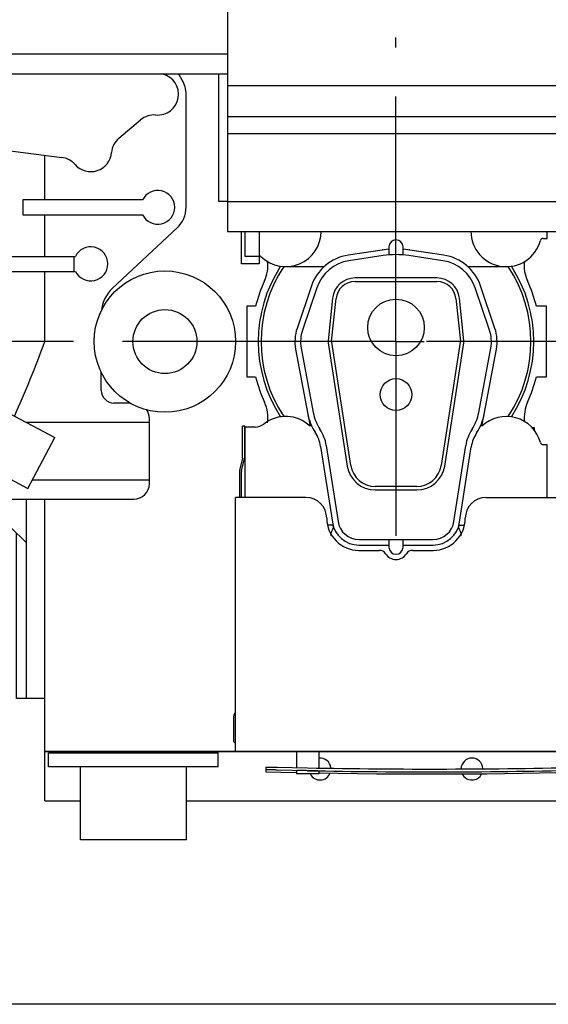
# Model space of a CAD drawing. Header units: millimetres. Extents: x 0 to 841, y 0 to 594.
# Tile 40 of 72: x 543 to 581, y 168 to 238. Entities that reach past the tile are written whole.
import ezdxf
from ezdxf.enums import TextEntityAlignment as Align

# ---------------------------------------------------------------- set-up
doc = ezdxf.new("R2010")
doc.units = ezdxf.units.MM
doc.header["$LTSCALE"] = 46.255
doc.linetypes.add('CENTER', pattern=[0.6, 0.375, -0.075, 0.075, -0.075])
doc.layers.get('0').update_dxf_attribs({"linetype": 'CONTINUOUS'})
for name, color, linetype in [('25007_040000_IMO-2_SKL_PBL465', 7, 'CONTINUOUS'), ('25007_040000_IMO-2_SKL_PBL466', 7, 'CONTINUOUS'), ('25007_040000_IMO-2_SKL_PBL468', 7, 'CONTINUOUS'), ('25007_040000_TLKS_KS_V_ABL435', 7, 'CONTINUOUS'), ('25007_041000_TLKS_KS_V_ABL459', 7, 'CONTINUOUS'), ('25007_042000_TLKS_KS_TL_V_ABL436', 7, 'CONTINUOUS'), ('25007_116500_01_SIMPLE1_C_ABL581', 7, 'CONTINUOUS'), ('25007_116500_03_SIMPLE1_T2_C_PBL582', 7, 'CONTINUOUS'), ('25007_210700_21_SIMPLE1_A_ABL482', 7, 'CONTINUOUS'), ('25007_210700_21_SIMPLE1_T1_A_PBL483', 7, 'CONTINUOUS'), ('25007_210700_21_SIMPLE1_T2_A_PBL499', 7, 'CONTINUOUS'), ('25007_724000_05_SIMPLE1_G_ABL448', 7, 'CONTINUOUS'), ('25007_724000_05_SIMPLE1_T1_G_PBL449', 7, 'CONTINUOUS'), ('25007_731000_20_SIMPLE1_B_ABL460', 7, 'CONTINUOUS'), ('25007_731000_20_SIMPLE1_T1_B_PBL464', 7, 'CONTINUOUS'), ('25007_731000_20_SIMPLE1_T2_B_PBL461', 7, 'CONTINUOUS'), ('25007_731000_20_SIMPLE1_T3_B_PBL462', 7, 'CONTINUOUS'), ('25007_884500_28_SIMPLE1_X_ABL467', 7, 'CONTINUOUS'), ('25087_000000_IMO-2_SKL_PBL470', 7, 'CONTINUOUS'), ('25087_000000_IMO-2_SKL_PBL471', 7, 'CONTINUOUS'), ('25087_000000_TLKS_MARKETING_ABL434', 7, 'CONTINUOUS'), ('25087_000000_TRENNSTELLEN_TLKS_PBL469', 7, 'CONTINUOUS'), ('25087_030000_TLKS_V_ABL443', 7, 'CONTINUOUS'), ('25087_100000_TLKS_V_ABL472', 7, 'CONTINUOUS'), ('25087_111000_21_SIMPLE1_A_ABL473', 7, 'CONTINUOUS'), ('25087_111000_21_SIMPLE1_T1_A_PBL474', 7, 'CONTINUOUS'), ('25087_111000_21_SIMPLE1_T2_A_PBL484', 7, 'CONTINUOUS'), ('25087_111200_24_SIMPLE1_T1_X_PBL476', 7, 'CONTINUOUS'), ('25087_111200_24_SIMPLE1_T2_X_PBL485', 7, 'CONTINUOUS'), ('25087_111200_24_SIMPLE1_X_ABL475', 7, 'CONTINUOUS'), ('25087_171000_21_SIMPLE1_A_ABL479', 7, 'CONTINUOUS'), ('25087_171000_21_SIMPLE1_T1_A_PBL480', 7, 'CONTINUOUS'), ('25087_200000_TLKS_V_ABL481', 7, 'CONTINUOUS'), ('25087_700000_TLKS_V_ABL444', 7, 'CONTINUOUS'), ('25087_722000_27_SIMPLE1_A_ABL445', 7, 'CONTINUOUS'), ('25087_722000_27_SIMPLE1_T1_A_PBL446', 7, 'CONTINUOUS'), ('top_7_VBL433', 7, 'CONTINUOUS')]:
    doc.layers.add(name, color=color, linetype=linetype)
doc.styles.get("Standard").update_dxf_attribs({"font": 'txt', "width": 0.6})
doc.dimstyles.new('DIMSTYLE_2', dxfattribs={"dimtxt": 3.5, "dimasz": 3.5, "dimexe": 1.8, "dimexo": 0, "dimgap": 0.875, "dimtad": 1, "dimdec": 0, "dimlfac": 20, "dimdsep": 46, "dimtxsty": 'Standard', "dimblk": '_FILLED', "dimblk1": '_FILLED', "dimblk2": '_FILLED', "dimcen": 0.09, "dimadec": 0, "dimazin": 0, "dimtp": 2, "dimtm": 2, "dimtfac": 1, "dimtdec": 0, "dimtofl": 0, "dimtmove": 0, "dimatfit": 3, "dimldrblk": '_FILLED', "dimfxl": 1, "dimtolj": 1, "dimarcsym": 0})

# ---------------------------------------------------------------- blocks, each defined once
blk = doc.blocks.new('_FILLED')
at = {"color": 0, "linetype": 'ByBlock'}
blk.add_solid([(0, 0), (-1, 0.167), (-1, -0.167)], dxfattribs=at)
blk = doc.blocks.new('*D3')
at = {"color": 2, "linetype": 'Continuous'}
for p, q in [((481.565, 282.675), (444.95, 282.675)), ((446.75, 282.675), (446.75, 225.388)), ((446.75, 168.101), (446.75, 225.388)), ((740.412, 168.101), (444.95, 168.101))]:
    blk.add_line(p, q, dxfattribs=at)
at = {"color": 2, "linetype": 'Continuous', "xscale": 3.5, "yscale": 3.5, "zscale": 3.5}
for p, rotation in [((446.75, 282.675), 90), ((446.75, 168.101), 270)]:
    blk.add_blockref('_FILLED', p, dxfattribs=dict(at, rotation=rotation))
at = {"color": 2, "linetype": 'Continuous', "width": 0.636905}
blk.add_text('2291', height=3.5, rotation=90, dxfattribs=at).set_placement((445.875, 225.388), align=Align.CENTER)
blk = doc.blocks.new('25007_724000_05_SIMPLE1_T1_G_PBL449', base_point=(530.225, 212.639))
at = {"layer": '25007_724000_05_SIMPLE1_T1_G_PBL449', "color": 7, "linetype": 'Continuous'}
for p, q in [((530.8, 230), (530.8, 233.925)), ((554.882, 233.5), (554.637, 233.925)), ((555.15, 224.5), (555.15, 232.5)), ((550.4, 229.397), (551.925, 230.682)), ((522.576, 230), (530.8, 230)), ((530.8, 230), (546.354, 228.028)), ((545.15, 225.024), (545.15, 228.181)), ((543.592, 225.024), (543.592, 223.976)), ((552.07, 225.024), (543.592, 225.024)), ((543.592, 223.976), (552.07, 223.976)), ((545.15, 221.025), (545.15, 223.976)), ((549.945, 218.777), (554.514, 223.037)), ((521.79, 220.925), (524.914, 219.275)), ((521.8, 221.025), (547.321, 221.025)), ((547.2, 221.025), (547.2, 219.968)), ((521.459, 219.275), (522.213, 220.702)), ((523.603, 219.968), (547.325, 219.968)), ((545.15, 215), (545.15, 219.968)), ((526.15, 218.622), (545.862, 208.211)), ((528.042, 213.019), (529.943, 216.619)), ((545.15, 215), (541.344, 215)), ((526.15, 214.018), (543.961, 204.611)), ((549.15, 211.55), (549.15, 212.846)), ((538.005, 207.757), (539.906, 211.357)), ((551.198, 210.65), (550.05, 210.65)), ((543.829, 209.285), (552.55, 209.285)), ((552.55, 204.952), (552.55, 209.548)), ((543.961, 204.611), (545.862, 208.211)), ((505.3, 196.95), (505.3, 205.175)), ((540.809, 205.215), (542.818, 205.215)), ((544.28, 205.215), (552.55, 205.215)), ((540.074, 203.85), (551.447, 203.85)), ((505.3, 196.95), (510.9, 196.95)), ((533.298, 193.25), (511.635, 193.25)), ((511.635, 193.25), (511.705, 192.951)), ((532.479, 193.25), (530.652, 192.785)), ((511.705, 192.951), (512.398, 192.785)), ((512.4, 192.786), (512.4, 191.35)), ((530.65, 192.786), (530.65, 191.35)), ((512.404, 191.35), (512.404, 192.3)), ((512.404, 192.3), (515.358, 192.3)), ((515.396, 192.217), (514.871, 192.3)), ((515.396, 191.35), (515.396, 192.217)), ((515.396, 192.217), (515.4, 192.214)), ((515.4, 192.214), (515.4, 191.35)), ((520.025, 191.779), (520.029, 191.781)), ((520.025, 191.779), (520.025, 191.35)), ((520.029, 191.35), (520.029, 191.781)), ((520.141, 192.3), (522.909, 192.3)), ((523.021, 191.35), (523.021, 191.781)), ((523.021, 191.781), (523.025, 191.779)), ((523.025, 191.779), (523.025, 191.35)), ((527.65, 192.214), (527.654, 192.217)), ((527.65, 192.214), (527.65, 191.35)), ((528.179, 192.3), (527.654, 192.217)), ((527.654, 191.35), (527.654, 192.217)), ((527.692, 192.3), (530.646, 192.3)), ((530.646, 191.35), (530.646, 192.3)), ((515.4, 191.35), (512.4, 191.35)), ((523.025, 191.35), (520.025, 191.35)), ((530.65, 191.35), (527.65, 191.35))]:
    blk.add_line(p, q, dxfattribs=at)
for centre, radius, start, end in [((553.138, 232.5), 1.475, 265.2541, 75.53459), ((553.15, 232.5), 2, 0, 30), ((552.892, 229.535), 1.5, 85.2541, 130.14039), ((551.367, 228.25), 1.5, 130.14039, 175.17954), ((546.165, 226.54), 1.5, 41.21367, 82.774), ((548.403, 228.5), 1.475, 221.21367, 355.17954), ((553.15, 224.5), 1.2, 205.88874, 154.11126), ((553.15, 224.5), 2, 313, 360), ((548.406, 220.5), 1.205, 206.2081, 154.19913), ((551.65, 216.948), 2.5, 133, 175.02127), ((474.79, 240.458), 74.824, 335.74362, 340.10881), ((550.05, 211.55), 0.9, 180, 270), ((551.447, 209.548), 1.103, 0, 35.72492), ((1400.349, 206.112), 889.865, 180.060304, 180.407112), ((551.447, 204.952), 1.103, 270, 360), ((566.622, 206.134), 56.474, 186.45166, 189.3597), ((568.37, 206.438), 58.247, 189.37465, 193.08587), ((521.525, 232.5), 40.75, 261.35503, 267.8891), ((521.525, 232.5), 40.747, 267.89546, 272.10454), ((521.525, 232.5), 40.75, 272.11128, 278.64497)]:
    blk.add_arc(centre, radius, start, end, dxfattribs=at)
for points, knots in [([(533.298, 193.25), (534.065, 194.303), (536.953, 198.413), (539.545, 202.736), (541.241, 206.048)], [0, 0, 0, 0, 0.259372, 1, 1, 1, 1]), ([(512.4, 192.786), (512.414, 192.789), (512.438, 192.838), (512.461, 192.922), (512.488, 193.07), (512.503, 193.184), (512.511, 193.25)], [0, 0, 0, 0, 0.088968, 0.280729, 0.583942, 1, 1, 1, 1]), ([(515.238, 193.25), (515.254, 193.048), (515.278, 192.777), (515.323, 192.461), (515.345, 192.346), (515.358, 192.3)], [0, 0, 0, 0, 0.63398, 0.85046, 1, 1, 1, 1]), ([(520.141, 192.3), (520.149, 192.364), (520.182, 192.68), (520.205, 192.997), (520.222, 193.25)], [0, 0, 0, 0, 0.203325, 1, 1, 1, 1]), ([(522.828, 193.25), (522.834, 193.156), (522.857, 192.839), (522.883, 192.522), (522.909, 192.3)], [0, 0, 0, 0, 0.296538, 1, 1, 1, 1]), ([(527.692, 192.3), (527.705, 192.346), (527.727, 192.461), (527.772, 192.777), (527.796, 193.048), (527.812, 193.25)], [0, 0, 0, 0, 0.14954, 0.36602, 1, 1, 1, 1]), ([(530.539, 193.25), (530.547, 193.184), (530.562, 193.07), (530.589, 192.922), (530.612, 192.838), (530.636, 192.789), (530.65, 192.786)], [0, 0, 0, 0, 0.416059, 0.719271, 0.911032, 1, 1, 1, 1])]:
    blk.add_open_spline(points, degree=3, knots=knots, dxfattribs=at)
blk = doc.blocks.new('25007_040000_IMO-2_SKL_PBL466', base_point=(562.95, 193.175))
at = {"layer": '25007_040000_IMO-2_SKL_PBL466', "color": 40, "linetype": 'Continuous'}
for p, q in [((545.15, 182.5), (545.15, 203.85)), ((545.15, 186), (558.65, 186)), ((545.15, 182.5), (547.675, 182.5)), ((555.175, 182.5), (580.75, 182.5))]:
    blk.add_line(p, q, dxfattribs=at)
blk = doc.blocks.new('25007_724000_05_SIMPLE1_G_ABL448', base_point=(543.025, 208.214))
at = {"layer": '25007_040000_IMO-2_SKL_PBL466'}
blk.add_blockref('25007_040000_IMO-2_SKL_PBL466', (562.95, 193.175), dxfattribs=at)
at = {"layer": '25007_724000_05_SIMPLE1_T1_G_PBL449'}
blk.add_blockref('25007_724000_05_SIMPLE1_T1_G_PBL449', (530.225, 212.639), dxfattribs=at)
blk = doc.blocks.new('25007_116500_03_SIMPLE1_T2_C_PBL582', base_point=(553.65, 215))
at = {"layer": '25007_116500_03_SIMPLE1_T2_C_PBL582', "color": 7, "linetype": 'Continuous'}
for radius in [5, 2.263]:
    blk.add_circle((553.65, 215), radius, dxfattribs=at)
blk = doc.blocks.new('25007_116500_01_SIMPLE1_C_ABL581', base_point=(553.65, 215))
at = {"layer": '25007_116500_03_SIMPLE1_T2_C_PBL582'}
blk.add_blockref('25007_116500_03_SIMPLE1_T2_C_PBL582', (553.65, 215), dxfattribs=at)
blk = doc.blocks.new('25007_042000_TLKS_KS_TL_V_ABL436', base_point=(528.75, 214.057))
at = {"layer": '25007_116500_01_SIMPLE1_C_ABL581'}
blk.add_blockref('25007_116500_01_SIMPLE1_C_ABL581', (553.65, 215), dxfattribs=at)
at = {"layer": '25007_724000_05_SIMPLE1_G_ABL448'}
blk.add_blockref('25007_724000_05_SIMPLE1_G_ABL448', (543.025, 208.214), dxfattribs=at)
blk = doc.blocks.new('25007_731000_20_SIMPLE1_T2_B_PBL461', base_point=(539.575, 193.175))
at = {"layer": '25007_731000_20_SIMPLE1_T2_B_PBL461', "color": 7, "linetype": 'Continuous'}
for p, q in [((542.75, 203.85), (542.75, 182.5)), ((536.4, 197.765), (536.4, 182.5)), ((536.4, 182.5), (542.75, 182.5))]:
    blk.add_line(p, q, dxfattribs=at)
blk = doc.blocks.new('25007_731000_20_SIMPLE1_T3_B_PBL462', base_point=(539.575, 193.175))
at = {"layer": '25007_731000_20_SIMPLE1_T3_B_PBL462', "color": 7, "linetype": 'Continuous'}
for p, q in [((542.75, 203.85), (542.75, 182.5)), ((536.4, 197.765), (536.4, 182.5)), ((536.4, 182.5), (542.75, 182.5))]:
    blk.add_line(p, q, dxfattribs=at)
blk = doc.blocks.new('25007_731000_20_SIMPLE1_T1_B_PBL464', base_point=(543.95, 196.8))
at = {"layer": '25007_731000_20_SIMPLE1_T1_B_PBL464', "color": 7, "linetype": 'Continuous'}
for p, q in [((543.85, 189.75), (543.85, 203.85)), ((543.85, 200.75), (542.75, 201.85)), ((543.15, 189.75), (543.15, 201.45)), ((543.85, 189.75), (543.15, 189.75)), ((545.15, 189.75), (543.85, 189.75))]:
    blk.add_line(p, q, dxfattribs=at)
blk = doc.blocks.new('25007_040000_IMO-2_SKL_PBL465', base_point=(562.95, 193.175))
at = {"layer": '25007_040000_IMO-2_SKL_PBL465', "color": 40, "linetype": 'Continuous'}
for p, q in [((545.15, 182.5), (545.15, 203.85)), ((545.15, 186), (558.65, 186)), ((545.15, 182.5), (547.675, 182.5)), ((555.175, 182.5), (580.75, 182.5))]:
    blk.add_line(p, q, dxfattribs=at)
blk = doc.blocks.new('25007_731000_20_SIMPLE1_B_ABL460', base_point=(558.575, 193.175))
at = {"layer": '25007_040000_IMO-2_SKL_PBL465'}
blk.add_blockref('25007_040000_IMO-2_SKL_PBL465', (562.95, 193.175), dxfattribs=at)
at = {"layer": '25007_731000_20_SIMPLE1_T1_B_PBL464'}
blk.add_blockref('25007_731000_20_SIMPLE1_T1_B_PBL464', (543.95, 196.8), dxfattribs=at)
at = {"layer": '25007_731000_20_SIMPLE1_T2_B_PBL461'}
blk.add_blockref('25007_731000_20_SIMPLE1_T2_B_PBL461', (539.575, 193.175), dxfattribs=at)
at = {"layer": '25007_731000_20_SIMPLE1_T3_B_PBL462'}
blk.add_blockref('25007_731000_20_SIMPLE1_T3_B_PBL462', (539.575, 193.175), dxfattribs=at)
blk = doc.blocks.new('25007_040000_IMO-2_SKL_PBL468', base_point=(562.95, 193.175))
at = {"layer": '25007_040000_IMO-2_SKL_PBL468', "color": 40, "linetype": 'Continuous'}
for p, q in [((545.15, 182.5), (545.15, 203.85)), ((545.15, 186), (558.65, 186)), ((545.15, 182.5), (547.675, 182.5)), ((555.175, 182.5), (580.75, 182.5))]:
    blk.add_line(p, q, dxfattribs=at)
blk = doc.blocks.new('25007_884500_28_SIMPLE1_X_ABL467', base_point=(562.95, 193.175))
at = {"layer": '25007_040000_IMO-2_SKL_PBL468'}
blk.add_blockref('25007_040000_IMO-2_SKL_PBL468', (562.95, 193.175), dxfattribs=at)
blk = doc.blocks.new('25007_041000_TLKS_KS_V_ABL459', base_point=(558.575, 193.175))
at = {"layer": '25007_731000_20_SIMPLE1_B_ABL460'}
blk.add_blockref('25007_731000_20_SIMPLE1_B_ABL460', (558.575, 193.175), dxfattribs=at)
at = {"layer": '25007_884500_28_SIMPLE1_X_ABL467'}
blk.add_blockref('25007_884500_28_SIMPLE1_X_ABL467', (562.95, 193.175), dxfattribs=at)
blk = doc.blocks.new('25007_040000_TLKS_KS_V_ABL435', base_point=(528.75, 214.057))
at = {"layer": '25007_041000_TLKS_KS_V_ABL459'}
blk.add_blockref('25007_041000_TLKS_KS_V_ABL459', (558.575, 193.175), dxfattribs=at)
at = {"layer": '25007_042000_TLKS_KS_TL_V_ABL436'}
blk.add_blockref('25007_042000_TLKS_KS_TL_V_ABL436', (528.75, 214.057), dxfattribs=at)
blk = doc.blocks.new('25087_722000_27_SIMPLE1_T1_A_PBL446', base_point=(608.868, 249.674))
at = {"layer": '25087_722000_27_SIMPLE1_T1_A_PBL446', "color": 7, "linetype": 'Continuous'}
for p, q in [((558.075, 269.525), (558.075, 222.8)), ((558.075, 235.345), (521.475, 235.345)), ((558.075, 233.925), (521.475, 233.925)), ((557.475, 224.922), (557.475, 233.925)), ((558.075, 233.115), (732.815, 233.115)), ((558.075, 230.922), (732.815, 230.922)), ((558.075, 229.712), (732.815, 229.712)), ((558.075, 224.922), (557.475, 224.922)), ((558.075, 224.916), (732.815, 224.916)), ((558.075, 222.8), (730.55, 222.8)), ((559.075, 220.497), (559.075, 222.8)), ((560.325, 222.8), (560.325, 220.497)), ((560.325, 220.497), (559.075, 220.497))]:
    blk.add_line(p, q, dxfattribs=at)
blk = doc.blocks.new('25087_722000_27_SIMPLE1_A_ABL445', base_point=(608.867625, 249.673575))
at = {"layer": '25087_722000_27_SIMPLE1_T1_A_PBL446'}
blk.add_blockref('25087_722000_27_SIMPLE1_T1_A_PBL446', (608.867625, 249.673575), dxfattribs=at)
blk = doc.blocks.new('25087_700000_TLKS_V_ABL444', base_point=(608.867625, 249.673575))
at = {"layer": '25087_722000_27_SIMPLE1_A_ABL445'}
blk.add_blockref('25087_722000_27_SIMPLE1_A_ABL445', (608.867625, 249.673575), dxfattribs=at)
blk = doc.blocks.new('25087_111000_21_SIMPLE1_T1_A_PBL474', base_point=(648.825, 214.07))
at = {"layer": '25087_111000_21_SIMPLE1_T1_A_PBL474', "color": 7, "linetype": 'Continuous'}
for p, q in [((545.15, 182.5), (545.15, 203.85)), ((558.65, 186), (545.15, 186)), ((545.15, 182.5), (547.675, 182.5)), ((555.175, 182.5), (734.4, 182.5))]:
    blk.add_line(p, q, dxfattribs=at)
for centre, start, end in [((564.625, 184.75), 6.47303, 95.44876), ((575.375, 184.75), 2.75392, 177.77278), ((564.625, 184.75), 208.1676, 337.5885), ((575.375, 184.75), 206.80416, 333.19576)]:
    blk.add_arc(centre, 0.775, start, end, dxfattribs=at)
blk = doc.blocks.new('25087_111000_21_SIMPLE1_T2_A_PBL484', base_point=(570.05, 214.681))
at = {"layer": '25087_111000_21_SIMPLE1_T2_A_PBL484', "color": 7, "linetype": 'Continuous'}
for p, q in [((559.45, 217.5), (559.45, 212.5)), ((560.064, 217.5), (559.45, 217.5)), ((580.65, 217.5), (579.936, 217.5)), ((580.65, 212.5), (580.65, 217.5)), ((559.45, 212.5), (560.064, 212.5)), ((579.936, 212.5), (580.65, 212.5)), ((579.801, 208.9), (579.625, 208.9)), ((579.801, 208.688), (579.801, 208.9))]:
    blk.add_line(p, q, dxfattribs=at)
for centre, radius, start, end in [((558.428, 220.347), 2.502, 335.20087, 7.48968), ((581.574, 220.349), 2.505, 172.6385, 204.80488), ((570, 215), 10.245, 155.20087, 165.87669), ((570, 215), 10.245, 14.12331, 24.80488), ((570, 215), 10.245, 194.12331, 204.80442), ((570, 215), 10.245, 335.2611, 345.87669), ((558.426, 209.651), 2.505, 350.85272, 24.80442), ((581.598, 209.656), 2.524, 155.25929, 187.45184)]:
    blk.add_arc(centre, radius, start, end, dxfattribs=at)
blk = doc.blocks.new('25087_111000_21_SIMPLE1_A_ABL473', base_point=(648.825, 214.07))
at = {"layer": '25087_111000_21_SIMPLE1_T1_A_PBL474'}
blk.add_blockref('25087_111000_21_SIMPLE1_T1_A_PBL474', (648.825, 214.07), dxfattribs=at)
at = {"layer": '25087_111000_21_SIMPLE1_T2_A_PBL484'}
blk.add_blockref('25087_111000_21_SIMPLE1_T2_A_PBL484', (570.05, 214.681), dxfattribs=at)
blk = doc.blocks.new('25087_111200_24_SIMPLE1_T1_X_PBL476', base_point=(551.425, 182.825))
at = {"layer": '25087_111200_24_SIMPLE1_T1_X_PBL476', "color": 7, "linetype": 'Continuous'}
for p, q in [((545.425, 184.9), (545.425, 185.9)), ((545.425, 185.9), (557.425, 185.9)), ((557.425, 184.9), (557.425, 185.9)), ((557.425, 184.9), (545.425, 184.9)), ((547.675, 179.75), (547.675, 184.9)), ((555.175, 179.75), (555.175, 184.9)), ((555.175, 179.75), (547.675, 179.75))]:
    blk.add_line(p, q, dxfattribs=at)
blk = doc.blocks.new('25087_111200_24_SIMPLE1_T2_X_PBL485', base_point=(572.525, 185.2))
at = {"layer": '25087_111200_24_SIMPLE1_T2_X_PBL485', "color": 7, "linetype": 'Continuous'}
for p, q in [((562.95, 186), (562.95, 184.851)), ((564.55, 186), (564.55, 184.824)), ((582.65, 186), (582.65, 184.867)), ((584.25, 184.4), (584.25, 186)), ((560.8, 184.881), (560.8, 184.55)), ((561.6, 184.88), (563.75, 184.834)), ((563.75, 184.634), (561.6, 184.68)), ((582.65, 184.643), (582.65, 184.4)), ((583.45, 184.88), (583.5, 184.881)), ((583.5, 184.681), (583.45, 184.68)), ((584.25, 184.681), (584.25, 184.681)), ((560.8, 184.55), (562.95, 184.513)), ((562.95, 184.631), (562.95, 184.4)), ((564.55, 184.4), (562.95, 184.4)), ((564.55, 184.6), (564.55, 184.4)), ((584.25, 184.4), (582.65, 184.4))]:
    blk.add_line(p, q, dxfattribs=at)
blk.add_lwpolyline([(564.55, 184.486), (568.613, 184.417), (576.436, 184.417), (582.65, 184.523)], dxfattribs=at)
for radius, start, end in [(458.379, 268.9031, 271.36573), (458.579, 268.90358, 271.36514)]:
    blk.add_arc((572.525, 643.129), radius, start, end, dxfattribs=at)
for points, knots in [([(560.8, 184.881), (560.8, 184.883), (560.808, 184.883), (560.817, 184.885), (560.837, 184.886), (560.863, 184.887), (560.897, 184.888), (560.954, 184.888), (561.042, 184.889), (561.161, 184.888), (561.298, 184.886), (561.446, 184.884), (561.548, 184.881), (561.6, 184.88)], [0, 0, 0, 0, 0.005256, 0.019762, 0.04364, 0.0767, 0.118639, 0.16906, 0.293342, 0.444782, 0.617561, 0.805036, 1, 1, 1, 1]), ([(561.6, 184.68), (561.548, 184.681), (561.446, 184.684), (561.298, 184.686), (561.161, 184.688), (561.042, 184.688), (560.954, 184.688), (560.897, 184.687), (560.863, 184.687), (560.837, 184.686), (560.817, 184.685), (560.808, 184.683), (560.8, 184.682), (560.8, 184.681)], [0, 0, 0, 0, 0.194964, 0.382438, 0.555218, 0.706658, 0.83094, 0.881361, 0.9233, 0.95636, 0.980238, 0.994744, 1, 1, 1, 1]), ([(563.75, 184.634), (563.698, 184.635), (563.596, 184.637), (563.448, 184.638), (563.311, 184.639), (563.192, 184.64), (563.104, 184.639), (563.047, 184.638), (563.013, 184.637), (562.987, 184.636), (562.967, 184.635), (562.958, 184.633), (562.95, 184.632), (562.95, 184.631)], [0, 0, 0, 0, 0.194959, 0.382428, 0.5552, 0.706633, 0.830911, 0.881332, 0.923273, 0.956337, 0.980221, 0.994735, 1, 1, 1, 1]), ([(583.45, 184.68), (583.398, 184.679), (583.296, 184.676), (583.148, 184.672), (583.011, 184.667), (582.892, 184.662), (582.804, 184.657), (582.747, 184.654), (582.713, 184.652), (582.687, 184.649), (582.667, 184.647), (582.658, 184.645), (582.65, 184.644), (582.65, 184.643)], [0, 0, 0, 0, 0.194822, 0.382164, 0.554836, 0.706219, 0.830512, 0.880967, 0.922958, 0.956088, 0.98005, 0.994651, 1, 1, 1, 1]), ([(584.25, 184.681), (584.25, 184.683), (584.242, 184.683), (584.233, 184.685), (584.212, 184.686), (584.186, 184.687), (584.152, 184.687), (584.095, 184.688), (584.008, 184.688), (583.888, 184.688), (583.752, 184.686), (583.604, 184.684), (583.502, 184.681), (583.45, 184.68)], [0, 0, 0, 0, 0.005495, 0.020225, 0.04429, 0.077497, 0.119544, 0.170033, 0.294337, 0.445662, 0.618214, 0.805383, 1, 1, 1, 1]), ([(583.5, 184.881), (583.549, 184.883), (583.644, 184.885), (583.783, 184.887), (583.911, 184.889), (584.024, 184.889), (584.105, 184.889), (584.159, 184.888), (584.191, 184.888), (584.215, 184.887), (584.234, 184.886), (584.243, 184.884), (584.25, 184.884), (584.25, 184.882)], [0, 0, 0, 0, 0.194963, 0.382436, 0.555214, 0.706654, 0.830935, 0.881356, 0.923295, 0.956355, 0.980233, 0.99474, 1, 1, 1, 1]), ([(584.25, 184.682), (584.25, 184.683), (584.243, 184.684), (584.234, 184.686), (584.215, 184.686), (584.191, 184.688), (584.159, 184.688), (584.105, 184.689), (584.024, 184.689), (583.911, 184.688), (583.783, 184.687), (583.644, 184.685), (583.549, 184.682), (583.5, 184.681)], [0, 0, 0, 0, 0.005259, 0.019767, 0.043645, 0.076705, 0.118644, 0.169065, 0.293346, 0.444785, 0.617563, 0.805037, 1, 1, 1, 1]), ([(564.55, 184.6), (564.55, 184.602), (564.542, 184.603), (564.533, 184.605), (564.513, 184.607), (564.487, 184.609), (564.453, 184.611), (564.396, 184.614), (564.308, 184.618), (564.189, 184.623), (564.052, 184.627), (563.904, 184.631), (563.802, 184.633), (563.75, 184.634)], [0, 0, 0, 0, 0.00534, 0.01993, 0.043881, 0.077002, 0.118985, 0.169434, 0.29372, 0.445107, 0.617793, 0.805154, 1, 1, 1, 1])]:
    blk.add_open_spline(points, degree=3, knots=knots, dxfattribs=at)
blk = doc.blocks.new('25087_111200_24_SIMPLE1_X_ABL475', base_point=(649.212, 211.125))
at = {"layer": '25087_111200_24_SIMPLE1_T1_X_PBL476'}
blk.add_blockref('25087_111200_24_SIMPLE1_T1_X_PBL476', (551.425, 182.825), dxfattribs=at)
at = {"layer": '25087_111200_24_SIMPLE1_T2_X_PBL485'}
blk.add_blockref('25087_111200_24_SIMPLE1_T2_X_PBL485', (572.525, 185.2), dxfattribs=at)
blk = doc.blocks.new('25087_171000_21_SIMPLE1_T1_A_PBL480', base_point=(647.375, 197.512))
at = {"layer": '25087_171000_21_SIMPLE1_T1_A_PBL480', "color": 7, "linetype": 'Continuous'}
for p, q in [((559.148, 206.795), (559.148, 209.024)), ((559.298, 209.024), (559.148, 209.024)), ((559.298, 206.795), (559.298, 209.024)), ((559.144, 206.76), (558.933, 205.881)), ((559.079, 205.846), (559.29, 206.725)), ((558.925, 205.811), (558.925, 203.975)), ((559.075, 203.975), (559.075, 205.811)), ((558.65, 186), (558.65, 203.975)), ((563.625, 203.975), (558.65, 203.975)), ((576.375, 203.975), (585.125, 203.975)), ((567.375, 200.225), (568.832, 200.225)), ((571.168, 200.225), (572.625, 200.225)), ((558.5, 188.325), (558.5, 186.75)), ((604.25, 186), (558.65, 186)), ((558.65, 186), (604.25, 186))]:
    blk.add_line(p, q, dxfattribs=at)
for centre, radius, start, end in [((558.998, 206.795), 0.15, 346.5, 360), ((558.998, 206.795), 0.3, 346.5, 360), ((559.225, 205.811), 0.3, 166.5, 180), ((559.225, 205.811), 0.15, 166.5, 180), ((563.625, 202.5), 1.475, 0, 90), ((576.375, 202.5), 1.475, 90, 180), ((567.375, 202.5), 2.275, 180, 270), ((572.625, 202.5), 2.275, 270, 360), ((568.832, 199.725), 0.5, 31.82137, 90), ((570, 200.45), 0.875, 211.82137, 328.17863), ((571.168, 199.725), 0.5, 90, 148.17863), ((559.25, 188.325), 0.75, 143.32509, 180), ((558.65, 186.75), 0.15, 180, 270)]:
    blk.add_arc(centre, radius, start, end, dxfattribs=at)
blk = doc.blocks.new('25087_171000_21_SIMPLE1_A_ABL479', base_point=(647.375, 197.262))
at = {"layer": '25087_171000_21_SIMPLE1_T1_A_PBL480'}
blk.add_blockref('25087_171000_21_SIMPLE1_T1_A_PBL480', (647.375, 197.512), dxfattribs=at)
blk = doc.blocks.new('25087_100000_TLKS_V_ABL472', base_point=(649.875, 212.695))
at = {"layer": '25087_111000_21_SIMPLE1_A_ABL473'}
blk.add_blockref('25087_111000_21_SIMPLE1_A_ABL473', (648.825, 214.07), dxfattribs=at)
at = {"layer": '25087_111200_24_SIMPLE1_X_ABL475'}
blk.add_blockref('25087_111200_24_SIMPLE1_X_ABL475', (649.212, 211.125), dxfattribs=at)
at = {"layer": '25087_171000_21_SIMPLE1_A_ABL479'}
blk.add_blockref('25087_171000_21_SIMPLE1_A_ABL479', (647.375, 197.262), dxfattribs=at)
blk = doc.blocks.new('25007_210700_21_SIMPLE1_T1_A_PBL483', base_point=(570, 213.025))
at = {"layer": '25007_210700_21_SIMPLE1_T1_A_PBL483', "color": 7, "linetype": 'Continuous'}
for p, q in [((559.3, 222.8), (559.3, 221.05)), ((580.408, 222.3), (580.7, 222.3)), ((580.7, 222.3), (580.7, 222.8)), ((559.3, 221.05), (560.333, 221.05)), ((569.023, 221.477), (566.62, 221.114)), ((573.38, 221.114), (570.977, 221.477)), ((564.909, 220.3), (562.2, 220.3)), ((577.8, 220.3), (575.091, 220.3)), ((563.763, 209.854), (563.921, 209.014)), ((576.079, 209.014), (576.237, 209.854)), ((559.3, 208.95), (559.3, 203.975)), ((560.035, 208.95), (559.3, 208.95)), ((580.7, 207.7), (580.408, 207.7)), ((580.7, 203.975), (580.7, 207.7)), ((565.535, 202), (565.157, 202)), ((565.535, 202), (565.561, 201.827)), ((574.439, 201.827), (574.465, 202)), ((574.465, 202), (574.843, 202))]:
    blk.add_line(p, q, dxfattribs=at)
for centre, radius, start, end in [((562.2, 222.8), 2.5, 226.23826, 359.99534), ((577.8, 222.8), 2.5, 179.8564, 344.97389), ((580.408, 222.1), 0.2, 90, 164.97389), ((560.333, 220.85), 0.2, 46.23826, 90), ((570, 215), 6.55, 98.176, 98.57538), ((570, 215), 6.55, 81.42462, 81.824), ((570, 215), 9.747, 146.8737, 213.1263), ((570, 215), 9.55, 146.26282, 213.73718), ((570, 215), 9.55, 326.26282, 33.73718), ((570, 215), 9.747, 326.8737, 33.1263), ((560.035, 209.95), 1, 270, 308.21321), ((562.2, 207.2), 2.5, 46.51027, 128.21321), ((577.8, 207.2), 2.5, 15.02611, 133.48973), ((580.408, 207.9), 0.2, 195.02611, 270), ((567.65, 200.75), 2.35, 152.71328, 166.99029), ((572.35, 200.75), 2.35, 13.00971, 27.28672)]:
    blk.add_arc(centre, radius, start, end, dxfattribs=at)
blk = doc.blocks.new('25007_210700_21_SIMPLE1_T2_A_PBL499', base_point=(570, 211.075))
at = {"layer": '25007_210700_21_SIMPLE1_T2_A_PBL499', "color": 7, "linetype": 'Continuous'}
for p, q in [((569.5, 221.7), (569.5, 221.13)), ((570.5, 221.13), (570.5, 221.7)), ((569.5, 221.545), (566.62, 221.114)), ((569.083, 221.081), (566.675, 220.718)), ((573.38, 221.114), (570.5, 221.545)), ((573.325, 220.718), (570.917, 221.081)), ((572.9, 219.5), (567.1, 219.5)), ((564.021, 218.941), (563.003, 215.929)), ((564.4, 218.813), (563.382, 215.801)), ((567.1, 219.25), (572.9, 219.25)), ((576.618, 215.801), (575.6, 218.813)), ((576.997, 215.929), (575.979, 218.941)), ((565.508, 218.064), (565.199, 215.057)), ((565.448, 215.031), (565.757, 218.038)), ((574.243, 218.038), (574.552, 215.031)), ((574.801, 215.057), (574.492, 218.064)), ((565.203, 214.915), (566.555, 206.194)), ((566.802, 206.232), (565.45, 214.953)), ((574.55, 214.953), (573.198, 206.232)), ((573.445, 206.194), (574.797, 214.915)), ((562.899, 214.467), (563.758, 209.874)), ((563.293, 214.541), (564.145, 209.978)), ((575.855, 209.978), (576.707, 214.541)), ((576.242, 209.874), (577.101, 214.467)), ((565.065, 207.644), (565.898, 202.27)), ((574.102, 202.27), (574.935, 207.644)), ((564.67, 207.583), (565.502, 202.209)), ((574.498, 202.209), (575.326, 207.554)), ((571.469, 204.75), (568.531, 204.75)), ((568.531, 204.5), (571.469, 204.5)), ((567.38, 201), (572.62, 201)), ((569.5, 201), (569.5, 200.45)), ((570.5, 200.45), (570.5, 201)), ((567.38, 200.6), (569.5, 200.6)), ((570.5, 200.6), (572.62, 200.6))]:
    blk.add_line(p, q, dxfattribs=at)
for centre, radius in [((570, 216), 2), ((570, 211.25), 1.125)]:
    blk.add_circle(centre, radius, dxfattribs=at)
for centre, radius, start, end in [((570, 221.7), 0.5, 0, 180), ((567.1, 217.9), 3.25, 98.5, 161.31881), ((570, 215), 6.15, 81.42462, 98.57538), ((572.9, 217.9), 3.25, 18.68119, 81.5), ((567.1, 217.9), 2.85, 98.57538, 161.31881), ((572.9, 217.9), 2.85, 18.68119, 81.42462), ((567.1, 217.9), 1.6, 90, 174.12748), ((572.9, 217.9), 1.6, 5.87252, 90), ((567.1, 217.9), 1.35, 90, 174.12748), ((572.9, 217.9), 1.35, 5.87252, 90), ((565.75, 215), 2.9, 161.31881, 190.586), ((565.75, 215), 2.5, 161.31881, 190.58621), ((574.25, 215), 2.5, 349.41379, 18.68119), ((574.25, 215), 2.9, 349.414, 18.68119), ((565.75, 215), 0.554, 174.12748, 188.81041), ((565.75, 215), 0.304, 174.12748, 188.81041), ((574.25, 215), 0.304, 351.18959, 5.87252), ((574.25, 215), 0.554, 351.18959, 5.87252), ((567.194, 210.516), 3.496, 190.586, 213.58336), ((567.34, 210.575), 3.25, 190.58621, 213.28949), ((572.66, 210.575), 3.25, 326.71051, 349.41379), ((572.654, 210.544), 3.65, 326.73424, 349.414), ((562.2, 207.2), 2.499, 8.81041, 33.58336), ((562.2, 207.2), 2.899, 8.81041, 33.28949), ((577.8, 207.2), 2.899, 146.71051, 171.18959), ((577.797, 207.171), 2.5, 146.73424, 171.18959), ((568.531, 206.5), 2, 188.81041, 270), ((568.531, 206.5), 1.75, 188.81041, 270), ((571.469, 206.5), 1.75, 270, 351.18959), ((571.469, 206.5), 2, 270, 351.18959), ((567.38, 202.5), 1.9, 188.81041, 270), ((567.38, 202.5), 1.5, 188.81041, 270), ((572.62, 202.5), 1.5, 270, 351.18959), ((572.62, 202.5), 1.9, 270, 351.18959), ((570, 200.45), 0.5, 180, 360)]:
    blk.add_arc(centre, radius, start, end, dxfattribs=at)
blk = doc.blocks.new('25007_210700_21_SIMPLE1_A_ABL482', base_point=(570, 212.875))
at = {"layer": '25007_210700_21_SIMPLE1_T1_A_PBL483'}
blk.add_blockref('25007_210700_21_SIMPLE1_T1_A_PBL483', (570, 213.025), dxfattribs=at)
at = {"layer": '25007_210700_21_SIMPLE1_T2_A_PBL499'}
blk.add_blockref('25007_210700_21_SIMPLE1_T2_A_PBL499', (570, 211.075), dxfattribs=at)
blk = doc.blocks.new('25087_200000_TLKS_V_ABL481', base_point=(645.25, 212.875))
at = {"layer": '25007_210700_21_SIMPLE1_A_ABL482'}
blk.add_blockref('25007_210700_21_SIMPLE1_A_ABL482', (570, 212.875), dxfattribs=at)
blk = doc.blocks.new('25087_030000_TLKS_V_ABL443', base_point=(629.175, 229.3))
at = {"layer": '25087_100000_TLKS_V_ABL472'}
blk.add_blockref('25087_100000_TLKS_V_ABL472', (649.875, 212.695), dxfattribs=at)
at = {"layer": '25087_200000_TLKS_V_ABL481'}
blk.add_blockref('25087_200000_TLKS_V_ABL481', (645.25, 212.875), dxfattribs=at)
at = {"layer": '25087_700000_TLKS_V_ABL444'}
blk.add_blockref('25087_700000_TLKS_V_ABL444', (608.868, 249.674), dxfattribs=at)
blk = doc.blocks.new('25087_000000_IMO-2_SKL_PBL471', base_point=(648.825, 212.812))
at = {"layer": '25087_000000_IMO-2_SKL_PBL471', "color": 40, "linetype": 'Continuous'}
for p, q in [((545.15, 182.5), (545.15, 203.85)), ((545.15, 186), (558.65, 186)), ((545.15, 182.5), (547.675, 182.5)), ((555.175, 182.5), (734.4, 182.5))]:
    blk.add_line(p, q, dxfattribs=at)
blk = doc.blocks.new('25087_000000_TLKS_MARKETING_ABL434', base_point=(626.957, 223.476))
at = {"layer": '25007_040000_TLKS_KS_V_ABL435'}
blk.add_blockref('25007_040000_TLKS_KS_V_ABL435', (528.75, 214.057), dxfattribs=at)
at = {"layer": '25087_000000_IMO-2_SKL_PBL471'}
blk.add_blockref('25087_000000_IMO-2_SKL_PBL471', (648.825, 212.812), dxfattribs=at)
at = {"layer": '25087_030000_TLKS_V_ABL443'}
blk.add_blockref('25087_030000_TLKS_V_ABL443', (629.175, 229.3), dxfattribs=at)
blk = doc.blocks.new('25087_000000_TRENNSTELLEN_TLKS_PBL469', base_point=(652.468, 212.812))
at = {"layer": '25087_000000_TRENNSTELLEN_TLKS_PBL469', "color": 2, "linetype": 'CENTER'}
for p, q in [((570, 215), (570, 236.525)), ((568, 215), (539.052, 215)), ((570, 215), (568, 215)), ((570, 215), (570, 201.249)), ((570, 215), (572, 215)), ((589.5, 215), (572, 215))]:
    blk.add_line(p, q, dxfattribs=at)
at = {"layer": '25087_000000_TRENNSTELLEN_TLKS_PBL469', "color": 40, "linetype": 'Continuous'}
for p, q in [((545.15, 182.5), (545.15, 203.85)), ((545.15, 186), (558.65, 186)), ((545.15, 182.5), (547.675, 182.5)), ((555.175, 182.5), (734.4, 182.5))]:
    blk.add_line(p, q, dxfattribs=at)
blk = doc.blocks.new('25087_000000_IMO-2_SKL_PBL470', base_point=(648.825, 212.812))
at = {"layer": '25087_000000_IMO-2_SKL_PBL470', "color": 40, "linetype": 'Continuous'}
for p, q in [((545.15, 182.5), (545.15, 203.85)), ((545.15, 186), (558.65, 186)), ((545.15, 182.5), (547.675, 182.5)), ((555.175, 182.5), (734.4, 182.5))]:
    blk.add_line(p, q, dxfattribs=at)
blk = doc.blocks.new('TOP_7_VBL433', base_point=(619.464, 225.864))
at = {"layer": '25087_000000_IMO-2_SKL_PBL470'}
blk.add_blockref('25087_000000_IMO-2_SKL_PBL470', (648.825, 212.812), dxfattribs=at)
at = {"layer": '25087_000000_TLKS_MARKETING_ABL434'}
blk.add_blockref('25087_000000_TLKS_MARKETING_ABL434', (626.957, 223.476), dxfattribs=at)
at = {"layer": '25087_000000_TRENNSTELLEN_TLKS_PBL469'}
blk.add_blockref('25087_000000_TRENNSTELLEN_TLKS_PBL469', (652.468, 212.812), dxfattribs=at)

msp = doc.modelspace()

# ---------------------------------------------------------------- block references
at = {"layer": 'top_7_VBL433'}
msp.add_blockref('TOP_7_VBL433', (619.46432, 225.86357), dxfattribs=at)

# ---------------------------------------------------------------- dimensions: what is measured, and where the dimension line sits
at = {"color": 2, "linetype": 'Continuous'}
dim = msp.add_linear_dim(base=(446.75, 168.10135), p1=(481.5653, 282.675), p2=(740.41225, 168.10135), angle=270, dimstyle='DIMSTYLE_2', dxfattribs=at)
dim.commit()
dim.dimension.update_dxf_attribs({"geometry": '*D3', "text_midpoint": (446.75, 225.05485), "dimtype": 160})

doc.saveas('drawing.dxf')
